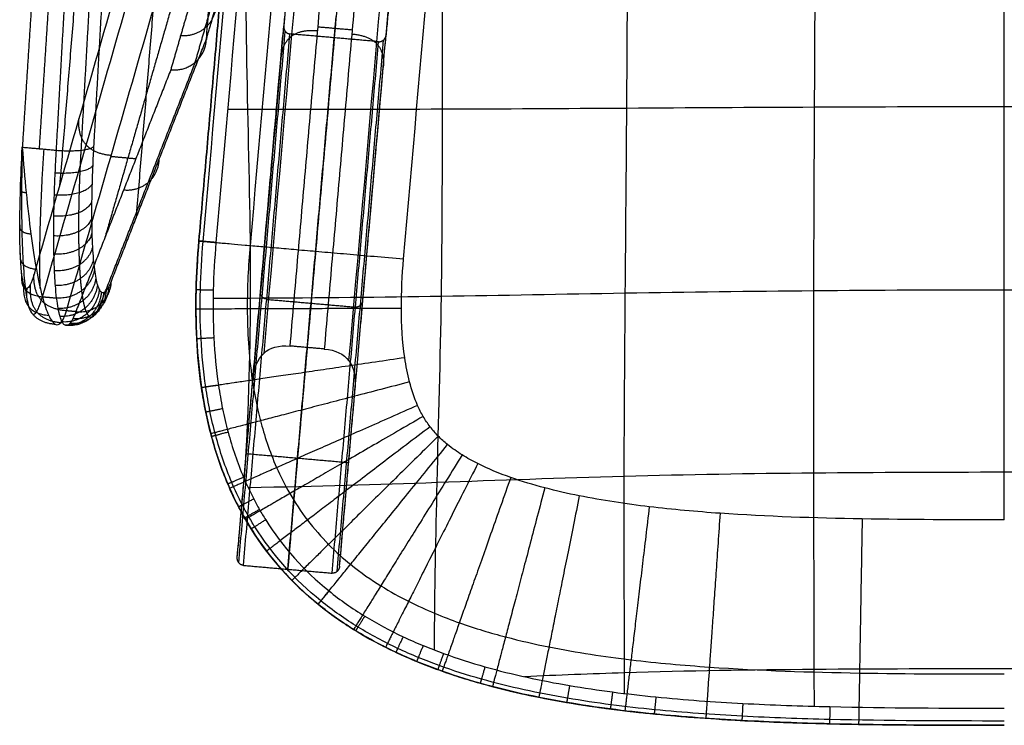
# Model space of a CAD drawing. Header units: millimetres. Extents: x 566 to 1152, y 123 to 715.
# Tile 1 of 34: x 571 to 859, y 123 to 329. Entities that reach past the tile are written whole.
import ezdxf

# ---------------------------------------------------------------- set-up
doc = ezdxf.new("R2010")
doc.units = ezdxf.units.MM
for name, color, linetype, true_color in [('Solide2$Calque 03', 7, 'Continuous', 0x090f6c), ('Solide2$Calque 04', 7, 'Continuous', 0x0c0471), ('Solide2$Calque 05', 7, 'Continuous', 0x1f1eaa)]:
    doc.layers.add(name, color=color, linetype=linetype, true_color=true_color)

msp = doc.modelspace()

# ---------------------------------------------------------------- linework, layer by layer
at = {"layer": 'Solide2$Calque 03'}
for points, knots in [([(803.31, 128.3, -106.36), (803.3, 132.04, -106.36), (803.25, 158.31, -106.36), (803.11, 196.32, -106.36), (803.11, 249.51, -106.36), (803.38, 303.15, -106.36), (803.63, 357.14, -106.36), (803.74, 411.26, -106.36), (803.72, 465.27, -106.36), (803.62, 518.94, -106.36), (803.47, 556.72, -106.36), (803.33, 582.45, -106.36), (803.32, 585.41, -106.36)], [120.335243, 120.335243, 120.335243, 120.335243, 128.96478, 184.164769, 239.364758, 294.564747, 349.764735, 404.964724, 460.164713, 515.364702, 570.564691, 577.432146, 577.432146, 577.432146, 577.432146]), ([(747.89, 132.02, -106.36), (747.88, 134.08, -106.36), (747.83, 158.55, -106.36), (747.66, 195.3, -106.36), (748.09, 248.78, -106.36), (748.55, 302.85, -106.36), (748.86, 357.19, -106.36), (748.92, 411.68, -106.36), (748.77, 466.21, -106.36), (748.3, 519.96, -106.36), (748.09, 555.05, -106.36), (747.87, 576.08, -106.36)], [124.043122, 124.043122, 124.043122, 124.043122, 128.96478, 184.164769, 239.364758, 294.564747, 349.764735, 404.964724, 460.164713, 515.364702, 568.103137, 568.103137, 568.103137, 568.103137]), ([(692.34, 144.71, -106.36), (692.49, 162.8, -106.36), (693.11, 196.02, -106.36), (694.67, 247.93, -106.36), (694.7, 302.61, -106.36), (694.74, 357.36, -106.36), (694.46, 412.26, -106.36), (694.14, 467.21, -106.36), (692.87, 513.23, -106.36), (692.5, 540.56, -106.36), (692.38, 549.91, -106.36)], [136.76226, 136.76226, 136.76226, 136.76226, 184.164769, 239.364758, 294.564747, 349.764735, 404.964724, 460.164713, 515.364702, 541.973647, 541.973647, 541.973647, 541.973647]), ([(636.94, 194.39, -106.36), (637.97, 212.13, -106.36), (639.25, 248.19, -106.36), (637.73, 302.51, -106.36), (637.27, 340, -106.36), (636.97, 359.1, -106.36), (636.96, 359.78, -106.36)], [186.453698, 186.453698, 186.453698, 186.453698, 239.364758, 294.564747, 349.764735, 351.801645, 351.801645, 351.801645, 351.801645]), ([(1085.6, 302.53, -106.36), (1083.58, 302.53, -106.36), (1059.66, 302.53, -106.36), (1023.08, 302.58, -106.36), (969.21, 302.88, -106.36), (914.27, 303.24, -106.36), (858.78, 303.39, -106.36), (803.28, 303.24, -106.36), (748.34, 302.88, -106.36), (694.48, 302.58, -106.36), (657.89, 302.53, -106.36), (633.97, 302.53, -106.36), (631.95, 302.53, -106.36)], [-226.804022, -226.804022, -226.804022, -226.804022, -221.830282, -166.372715, -110.915148, -55.45758, -0.000013, 55.457554, 110.915121, 166.372688, 221.830255, 226.804013, 226.804013, 226.804013, 226.804013]), ([(623.58, 264.16, -78.86), (623.15, 259.31, -78.86), (622.87, 254.47, -78.86), (622.65, 244.81, -78.86), (622.7, 240, -78.86), (623.23, 230.4, -78.86), (623.69, 225.61, -78.86), (625.13, 216.08, -78.86), (626.1, 211.33, -78.86), (627.71, 205.42, -78.86), (628.05, 204.24, -78.86), (628.77, 201.9, -78.86), (629.15, 200.73, -78.86), (630.35, 197.27, -78.86), (631.23, 195, -78.86), (633.16, 190.52, -78.86), (634.2, 188.32, -78.86), (635.91, 185.08, -78.86), (636.5, 184.01, -78.86), (637.72, 181.89, -78.86), (638.36, 180.84, -78.86), (644.28, 171.49, -78.86), (650.78, 164.28, -78.86), (658.42, 158.09, -78.86)], [0, 0, 0, 0, 0.125, 0.125, 0.25, 0.25, 0.375, 0.375, 0.5, 0.5, 0.53125, 0.53125, 0.5625, 0.5625, 0.625, 0.625, 0.6875, 0.6875, 0.71875, 0.71875, 0.75, 0.75, 1, 1, 1, 1]), ([(658.42, 158.09, -101.36), (650.71, 164.33, -101.36), (644.13, 171.65, -101.36), (638.18, 181.12, -101.36), (637.54, 182.19, -101.36), (636.31, 184.35, -101.36), (635.72, 185.43, -101.36), (634.01, 188.71, -101.36), (632.97, 190.93, -101.36), (630.1, 197.69, -101.36), (628.53, 202.32, -101.36), (626.63, 209.41, -101.36), (626.07, 211.79, -101.36), (625.1, 216.55, -101.36), (624.69, 218.93, -101.36), (623.64, 226.07, -101.36), (623.19, 230.84, -101.36), (622.69, 240.36, -101.36), (622.65, 245.12, -101.36), (622.88, 254.64, -101.36), (623.16, 259.41, -101.36), (623.58, 264.16, -101.36)], [0, 0, 0, 0, 0.027798, 0.027798, 0.0312727, 0.0312727, 0.0347474, 0.0347474, 0.0416969, 0.0416969, 0.0555959, 0.0555959, 0.0625454, 0.0625454, 0.0694949, 0.0694949, 0.0833939, 0.0833939, 0.0972928, 0.0972928, 0.1111918, 0.1111918, 0.1111918, 0.1111918]), ([(623.58, 264.16, -56.36), (623.02, 257.82, -56.36), (622.68, 251.28, -56.36), (622.73, 237.23, -56.36), (623.11, 229.71, -56.36), (624.95, 217.16, -56.36), (625.79, 212.69, -56.36), (628.3, 203.06, -56.36), (629.99, 197.74, -56.36), (633.85, 189.01, -56.36), (635.35, 185.99, -56.36), (638.94, 179.78, -56.36), (641.02, 176.63, -56.36), (645.64, 170.55, -56.36), (648.18, 167.64, -56.36), (653.3, 162.45, -56.36), (655.89, 160.14, -56.36), (658.42, 158.09, -56.36)], [0, 0, 0, 0, 0.01445002, 0.01445002, 0.02890005, 0.02890005, 0.03612506, 0.03612506, 0.04335007, 0.04335007, 0.04696257, 0.04696257, 0.05057508, 0.05057508, 0.05418758, 0.05418758, 0.05780009, 0.05780009, 0.05780009, 0.05780009]), ([(659.21, 159.06, -105.11), (651.6, 165.22, -105.11), (645.12, 172.43, -105.11), (639.25, 181.77, -105.11), (638.62, 182.83, -105.11), (637.4, 184.95, -105.11), (636.82, 186.02, -105.11), (635.14, 189.26, -105.11), (634.11, 191.45, -105.11), (631.28, 198.12, -105.11), (629.73, 202.69, -105.11), (627.85, 209.71, -105.11), (627.29, 212.07, -105.11), (626.33, 216.78, -105.11), (625.92, 219.14, -105.11), (624.88, 226.21, -105.11), (624.44, 230.94, -105.11), (623.94, 240.39, -105.11), (623.9, 245.12, -105.11), (624.13, 254.58, -105.11), (624.41, 259.33, -105.11), (624.82, 264.05, -105.11)], [0, 0, 0, 0, 0.027798, 0.027798, 0.0312727, 0.0312727, 0.0347474, 0.0347474, 0.0416969, 0.0416969, 0.0555959, 0.0555959, 0.0625454, 0.0625454, 0.0694949, 0.0694949, 0.0833939, 0.0833939, 0.0972928, 0.0972928, 0.1111918, 0.1111918, 0.1111918, 0.1111918]), ([(628.56, 263.72, -106.36), (628.15, 259.07, -106.36), (627.88, 254.41, -106.36), (627.65, 245.11, -106.36), (627.7, 240.48, -106.36), (628.18, 231.24, -106.36), (628.61, 226.63, -106.36), (629.62, 219.75, -106.36), (630.02, 217.46, -106.36), (630.95, 212.89, -106.36), (631.49, 210.6, -106.36), (633.31, 203.82, -106.36), (634.8, 199.41, -106.36), (637.52, 193, -106.36), (638.51, 190.9, -106.36), (640.12, 187.79, -106.36), (640.68, 186.77, -106.36), (641.85, 184.73, -106.36), (642.45, 183.73, -106.36), (648.07, 174.78, -106.36), (654.26, 167.89, -106.36), (661.57, 161.97, -106.36)], [-0.1111918, -0.1111918, -0.1111918, -0.1111918, -0.0972928, -0.0972928, -0.0833939, -0.0833939, -0.0694949, -0.0694949, -0.0625454, -0.0625454, -0.0555959, -0.0555959, -0.0416969, -0.0416969, -0.0347474, -0.0347474, -0.0312727, -0.0312727, -0.027798, -0.027798, 0, 0, 0, 0]), ([(638.52, 262.85, -26.36), (638, 256.9, -26.36), (637.68, 250.79, -26.36), (637.73, 237.84, -26.36), (638.08, 230.99, -26.36), (639.72, 219.79, -26.36), (640.47, 215.85, -26.36), (642.65, 207.47, -26.36), (644.11, 202.9, -26.36), (647.37, 195.52, -26.36), (648.63, 192.98, -26.36), (651.63, 187.8, -26.36), (653.35, 185.19, -26.36), (657.19, 180.15, -26.36), (659.29, 177.74, -26.36), (663.56, 173.41, -26.36), (665.73, 171.47, -26.36), (667.86, 169.75, -26.36)], [0, 0, 0, 0, 0.01445002, 0.01445002, 0.02890005, 0.02890005, 0.03612506, 0.03612506, 0.04335007, 0.04335007, 0.04696257, 0.04696257, 0.05057508, 0.05057508, 0.05418758, 0.05418758, 0.05780009, 0.05780009, 0.05780009, 0.05780009]), ([(696.18, 204.71, -16.36), (695.23, 205.48, -16.36), (694.33, 206.29, -16.36), (692.62, 208.03, -16.36), (691.82, 208.95, -16.36), (690.35, 210.88, -16.36), (689.69, 211.88, -16.36), (688.48, 213.97, -16.36), (687.94, 215.04, -16.36), (686.48, 218.36, -16.36), (685.71, 220.68, -16.36), (684.5, 225.33, -16.36), (684.05, 227.68, -16.36), (683, 234.82, -16.36), (682.72, 239.67, -16.36), (682.69, 249.3, -16.36), (682.93, 254.12, -16.36), (683.35, 258.93, -16.36)], [-0.05780009, -0.05780009, -0.05780009, -0.05780009, -0.05418758, -0.05418758, -0.05057508, -0.05057508, -0.04696257, -0.04696257, -0.04335007, -0.04335007, -0.03612506, -0.03612506, -0.02890005, -0.02890005, -0.01445002, -0.01445002, 0, 0, 0, 0]), ([(1089.84, 247.35, -106.36), (1086.01, 247.36, -106.36), (1060.63, 247.48, -106.36), (1023.59, 247.87, -106.36), (969.67, 248.94, -106.36), (914.48, 249.67, -106.36), (858.78, 249.91, -106.36), (803.07, 249.67, -106.36), (747.88, 248.94, -106.36), (693.97, 247.87, -106.36), (656.93, 247.48, -106.36), (631.55, 247.36, -106.36), (627.72, 247.35, -106.36)], [-231.051035, -231.051035, -231.051035, -231.051035, -221.830282, -166.372715, -110.915148, -55.45758, -0.000013, 55.457554, 110.915121, 166.372688, 221.830255, 231.051048, 231.051048, 231.051048, 231.051048]), ([(858.78, 182.74, -16.36), (844.93, 182.74, -16.36), (831.09, 182.76, -16.36), (803.42, 183.24, -16.36), (789.59, 183.68, -16.36), (768.87, 185.12, -16.36), (761.96, 185.73, -16.36), (748.24, 187.37, -16.36), (741.42, 188.4, -16.36), (731.28, 190.43, -16.36), (727.92, 191.19, -16.36), (721.24, 192.95, -16.36), (717.92, 193.94, -16.36), (711.35, 196.27, -16.36), (708.11, 197.6, -16.36), (703.45, 199.93, -16.36), (701.94, 200.77, -16.36), (698.99, 202.61, -16.36), (697.55, 203.6, -16.36), (696.18, 204.71, -16.36)], [-0.1664597, -0.1664597, -0.1664597, -0.1664597, -0.1248448, -0.1248448, -0.0832298, -0.0832298, -0.0624224, -0.0624224, -0.0416149, -0.0416149, -0.0312112, -0.0312112, -0.0208075, -0.0208075, -0.0104037, -0.0104037, -0.0052019, -0.0052019, 0, 0, 0, 0]), ([(1079.58, 192.1, -106.36), (1059.08, 192.43, -106.36), (1024.52, 193.55, -106.36), (969.84, 195.62, -106.36), (914.47, 196.49, -106.36), (858.78, 196.67, -106.36), (803.09, 196.49, -106.36), (747.71, 195.62, -106.36), (693.03, 193.55, -106.36), (658.47, 192.43, -106.36), (637.97, 192.1, -106.36)], [-220.801607, -220.801607, -220.801607, -220.801607, -166.372715, -110.915148, -55.45758, -0.000013, 55.457554, 110.915121, 166.372688, 220.801412, 220.801412, 220.801412, 220.801412]), ([(667.86, 169.75, -26.36), (670.92, 167.26, -26.36), (673.89, 165.22, -26.36), (679.49, 161.74, -26.36), (682.2, 160.25, -26.36), (690.02, 156.32, -26.36), (694.93, 154.34, -26.36), (704.33, 151.02, -26.36), (708.79, 149.7, -26.36), (717.47, 147.41, -26.36), (721.68, 146.46, -26.36), (734.06, 143.97, -26.36), (741.99, 142.8, -26.36), (757.54, 140.94, -26.36), (765.15, 140.27, -26.36), (787.65, 138.7, -26.36), (802.17, 138.26, -26.36), (830.79, 137.76, -26.36), (844.86, 137.74, -26.36), (858.78, 137.74, -26.36)], [0, 0, 0, 0, 0.0052019, 0.0052019, 0.0104037, 0.0104037, 0.0208075, 0.0208075, 0.0312112, 0.0312112, 0.0416149, 0.0416149, 0.0624224, 0.0624224, 0.0832298, 0.0832298, 0.1248448, 0.1248448, 0.1664597, 0.1664597, 0.1664597, 0.1664597]), ([(661.57, 161.97, -106.36), (664.9, 159.28, -106.36), (668.38, 156.84, -106.36), (675.62, 152.41, -106.36), (679.36, 150.41, -106.36), (685.14, 147.69, -106.36), (687.1, 146.83, -106.36), (691.05, 145.2, -106.36), (693.03, 144.43, -106.36), (699.02, 142.26, -106.36), (703.05, 140.98, -106.36), (715.24, 137.53, -106.36), (723.49, 135.77, -106.36), (735.99, 133.64, -106.36), (740.18, 133.02, -106.36), (748.59, 131.92, -106.36), (752.81, 131.44, -106.36), (765.48, 130.18, -106.36), (773.94, 129.58, -106.36), (790.89, 128.68, -106.36), (799.37, 128.39, -106.36), (824.83, 127.78, -106.36), (841.8, 127.74, -106.36), (858.78, 127.74, -106.36)], [-0.2036992, -0.2036992, -0.2036992, -0.2036992, -0.190968, -0.190968, -0.1782368, -0.1782368, -0.1718712, -0.1718712, -0.1655056, -0.1655056, -0.1527744, -0.1527744, -0.127312, -0.127312, -0.1145808, -0.1145808, -0.1018496, -0.1018496, -0.0763872, -0.0763872, -0.0509248, -0.0509248, 0, 0, 0, 0]), ([(858.78, 123.99, -105.11), (841.79, 123.99, -105.11), (824.79, 124.03, -105.11), (799.25, 124.64, -105.11), (790.73, 124.94, -105.11), (773.7, 125.84, -105.11), (765.18, 126.44, -105.11), (752.41, 127.71, -105.11), (748.15, 128.19, -105.11), (739.65, 129.3, -105.11), (735.41, 129.93, -105.11), (722.75, 132.09, -105.11), (714.37, 133.88, -105.11), (701.95, 137.39, -105.11), (697.83, 138.7, -105.11), (691.7, 140.93, -105.11), (689.67, 141.71, -105.11), (685.62, 143.39, -105.11), (683.6, 144.27, -105.11), (677.65, 147.07, -105.11), (673.79, 149.13, -105.11), (666.3, 153.72, -105.11), (662.67, 156.25, -105.11), (659.21, 159.06, -105.11)], [0, 0, 0, 0, 0.0509248, 0.0509248, 0.0763872, 0.0763872, 0.1018496, 0.1018496, 0.1145808, 0.1145808, 0.127312, 0.127312, 0.1527744, 0.1527744, 0.1655056, 0.1655056, 0.1718712, 0.1718712, 0.1782368, 0.1782368, 0.190968, 0.190968, 0.2036992, 0.2036992, 0.2036992, 0.2036992]), ([(858.78, 122.74, -101.36), (841.79, 122.74, -101.36), (824.78, 122.78, -101.36), (799.21, 123.39, -101.36), (790.68, 123.69, -101.36), (773.62, 124.59, -101.36), (765.08, 125.2, -101.36), (752.27, 126.47, -101.36), (748, 126.95, -101.36), (739.47, 128.07, -101.36), (735.22, 128.7, -101.36), (722.51, 130.86, -101.36), (714.09, 132.66, -101.36), (701.58, 136.2, -101.36), (697.44, 137.51, -101.36), (691.26, 139.76, -101.36), (689.21, 140.55, -101.36), (685.12, 142.24, -101.36), (683.09, 143.13, -101.36), (677.08, 145.96, -101.36), (673.17, 148.04, -101.36), (665.6, 152.68, -101.36), (661.93, 155.24, -101.36), (658.42, 158.09, -101.36)], [0, 0, 0, 0, 0.0509248, 0.0509248, 0.0763872, 0.0763872, 0.1018496, 0.1018496, 0.1145808, 0.1145808, 0.127312, 0.127312, 0.1527744, 0.1527744, 0.1655056, 0.1655056, 0.1718712, 0.1718712, 0.1782368, 0.1782368, 0.190968, 0.190968, 0.2036992, 0.2036992, 0.2036992, 0.2036992]), ([(658.42, 158.09, -56.36), (662.05, 155.15, -56.36), (665.52, 152.76, -56.36), (672.01, 148.72, -56.36), (675.12, 147.02, -56.36), (684, 142.56, -56.36), (689.46, 140.37, -56.36), (699.8, 136.71, -56.36), (704.64, 135.28, -56.36), (713.99, 132.82, -56.36), (718.47, 131.8, -56.36), (731.61, 129.17, -56.36), (739.9, 127.94, -56.36), (756.07, 126.01, -56.36), (763.92, 125.32, -56.36), (787, 123.71, -56.36), (801.76, 123.26, -56.36), (830.69, 122.76, -56.36), (844.83, 122.74, -56.36), (858.78, 122.74, -56.36)], [0, 0, 0, 0, 0.0052019, 0.0052019, 0.0104037, 0.0104037, 0.0208075, 0.0208075, 0.0312112, 0.0312112, 0.0416149, 0.0416149, 0.0624224, 0.0624224, 0.0832298, 0.0832298, 0.1248448, 0.1248448, 0.1664597, 0.1664597, 0.1664597, 0.1664597]), ([(658.42, 158.09, -78.86), (661.82, 155.34, -78.86), (665.35, 152.86, -78.86), (672.65, 148.34, -78.86), (676.41, 146.31, -78.86), (684.12, 142.62, -78.86), (688.08, 140.96, -78.86), (694.13, 138.7, -78.86), (696.16, 137.99, -78.86), (700.27, 136.64, -78.86), (702.35, 136, -78.86), (708.58, 134.19, -78.86), (712.77, 133.13, -78.86), (721.18, 131.23, -78.86), (725.4, 130.39, -78.86), (738.13, 128.17, -78.86), (746.69, 127.05, -78.86), (759.59, 125.73, -78.86), (763.9, 125.36, -78.86), (772.51, 124.71, -78.86), (776.82, 124.43, -78.86), (789.74, 123.73, -78.86), (798.37, 123.42, -78.86), (815.62, 122.99, -78.86), (824.25, 122.88, -78.86), (841.51, 122.75, -78.86), (850.14, 122.74, -78.86), (858.78, 122.74, -78.86)], [0, 0, 0, 0, 0.0625, 0.0625, 0.125, 0.125, 0.1875, 0.1875, 0.21875, 0.21875, 0.25, 0.25, 0.3125, 0.3125, 0.375, 0.375, 0.5, 0.5, 0.5625, 0.5625, 0.625, 0.625, 0.75, 0.75, 0.875, 0.875, 1, 1, 1, 1]), ([(998.89, 136.92, -106.36), (989.14, 137.37, -106.36), (960.89, 138.47, -106.36), (914.3, 139.16, -106.36), (858.78, 139.24, -106.36), (803.26, 139.16, -106.36), (756.66, 138.47, -106.36), (728.4, 137.37, -106.36), (718.65, 136.92, -106.36)], [-140.082665, -140.082665, -140.082665, -140.082665, -110.915148, -55.45758, -0.000013, 55.457554, 110.915121, 140.091296, 140.091296, 140.091296, 140.091296])]:
    msp.add_open_spline(points, degree=3, knots=knots, dxfattribs=at)
for points, degree in [([(858.78, 182.74, -16.36), (858.78, 357.74, -16.36), (858.78, 532.74, -16.36)], 2), ([(623.58, 264.16, -101.36), (631.22, 351.52, -101.36), (638.86, 438.89, -101.36)], 2), ([(638.86, 438.89, -56.36), (631.22, 351.52, -56.36), (623.58, 264.16, -56.36)], 2), ([(623.58, 264.16, -78.86), (631.22, 351.52, -78.86), (638.86, 438.89, -78.86)], 2), ([(624.82, 264.05, -105.11), (629.92, 322.29, -105.11), (635.01, 380.54, -105.11), (640.11, 438.78, -105.11)], 3), ([(643.84, 438.45, -106.36), (638.75, 380.21, -106.36), (633.65, 321.96, -106.36), (628.56, 263.72, -106.36)], 3), ([(653.81, 437.58, -26.36), (648.71, 379.34, -26.36), (643.62, 321.09, -26.36), (638.52, 262.85, -26.36)], 3), ([(683.35, 258.93, -16.36), (688.44, 317.17, -16.36), (693.54, 375.42, -16.36), (698.64, 433.66, -16.36)], 3), ([(628.56, 263.72, -106.36), (623.58, 264.16, -106.36), (623.58, 264.16, -101.36)], 2), ([(623.58, 264.16, -56.36), (623.58, 264.16, -16.36), (683.35, 258.93, -16.36)], 2), ([(623.58, 264.16, -101.36), (623.58, 264.16, -78.86), (623.58, 264.16, -56.36)], 2), ([(627.76, 249.76, -106.36), (622.76, 249.88, -106.36), (622.76, 249.88, -101.36)], 2), ([(622.76, 249.64, -56.36), (622.76, 249.64, -78.86), (622.76, 249.64, -101.36)], 2), ([(682.7, 244.48, -16.36), (622.7, 244.26, -16.36), (622.7, 244.26, -56.36)], 2), ([(627.94, 235.86, -106.36), (622.94, 235.6, -106.36), (622.94, 235.6, -101.36)], 2), ([(622.96, 235.2, -56.36), (622.96, 235.2, -78.86), (622.96, 235.2, -101.36)], 2), ([(683.7, 230.06, -16.36), (624.33, 221.34, -16.36), (624.33, 221.34, -56.36)], 2), ([(629.29, 222.04, -106.36), (624.34, 221.31, -106.36), (624.34, 221.31, -101.36)], 2), ([(685.11, 223, -16.36), (627.05, 207.88, -16.36), (627.05, 207.88, -56.36)], 2), ([(624.41, 220.84, -56.36), (624.41, 220.84, -78.86), (624.41, 220.84, -101.36)], 2), ([(687.45, 216.15, -16.36), (632.56, 191.92, -16.36), (632.56, 191.92, -56.36)], 2), ([(630.49, 215.17, -106.36), (625.59, 214.17, -106.36), (625.59, 214.17, -101.36)], 2), ([(689.08, 212.93, -16.36), (637.15, 182.88, -16.36), (637.15, 182.88, -56.36)], 2), ([(691.08, 209.92, -16.36), (643.33, 173.59, -16.36), (643.33, 173.59, -56.36)], 2), ([(632.1, 208.34, -106.36), (627.27, 207.04, -106.36), (627.27, 207.04, -101.36)], 2), ([(693.48, 207.16, -16.36), (650.74, 165.04, -16.36), (650.74, 165.04, -56.36)], 2), ([(627.39, 206.6, -56.36), (627.39, 206.6, -78.86), (627.39, 206.6, -101.36)], 2), ([(658.42, 158.09, -56.36), (658.42, 158.09, -16.36), (696.18, 204.71, -16.36)], 2), ([(628.41, 203.07, -56.36), (628.41, 203.07, -78.86), (628.41, 203.07, -101.36)], 2), ([(700.46, 201.69, -16.36), (668.77, 150.74, -16.36), (668.77, 150.74, -56.36)], 2), ([(629.55, 199.58, -56.36), (629.55, 199.58, -78.86), (629.55, 199.58, -101.36)], 2), ([(705, 199.15, -16.36), (678.08, 145.54, -16.36), (678.08, 145.54, -56.36)], 2), ([(636.62, 195.14, -106.36), (632.01, 193.18, -106.36), (632.01, 193.18, -101.36)], 2), ([(632.2, 192.76, -56.36), (632.2, 192.76, -78.86), (632.2, 192.76, -101.36)], 2), ([(714.63, 195.11, -16.36), (694.63, 138.54, -16.36), (694.63, 138.54, -56.36)], 2), ([(724.58, 192.07, -16.36), (709.31, 134.05, -16.36), (709.31, 134.05, -56.36)], 2), ([(639.59, 188.83, -106.36), (635.15, 186.52, -106.36), (635.15, 186.52, -101.36)], 2), ([(734.66, 189.75, -16.36), (722.85, 130.93, -16.36), (722.85, 130.93, -56.36)], 2), ([(635.34, 186.16, -56.36), (635.34, 186.16, -78.86), (635.34, 186.16, -101.36)], 2), ([(641.26, 185.75, -106.36), (636.92, 183.27, -106.36), (636.92, 183.27, -101.36)], 2), ([(755.1, 186.55, -16.36), (747.99, 126.98, -16.36), (747.99, 126.98, -56.36)], 2), ([(775.78, 184.64, -16.36), (771.61, 124.78, -16.36), (771.61, 124.78, -56.36)], 2), ([(637.11, 182.95, -56.36), (637.11, 182.95, -78.86), (637.11, 182.95, -101.36)], 2), ([(643.08, 182.73, -106.36), (638.84, 180.07, -106.36), (638.84, 180.07, -101.36)], 2), ([(817.26, 183, -16.36), (816.23, 123.01, -16.36), (816.23, 123.01, -56.36)], 2), ([(639.02, 179.8, -56.36), (639.02, 179.8, -78.86), (639.02, 179.8, -101.36)], 2), ([(661.57, 161.97, -106.36), (658.42, 158.09, -106.36), (658.42, 158.09, -101.36)], 2), ([(658.42, 158.09, -101.36), (658.42, 158.09, -78.86), (658.42, 158.09, -56.36)], 2), ([(672, 154.62, -106.36), (669.39, 150.36, -106.36), (669.39, 150.36, -101.36)], 2), ([(669, 150.6, -56.36), (669, 150.6, -78.86), (669, 150.6, -101.36)], 2), ([(683.22, 148.6, -106.36), (681.09, 144.07, -106.36), (681.09, 144.07, -101.36)], 2), ([(680.27, 144.46, -56.36), (680.27, 144.46, -78.86), (680.27, 144.46, -101.36)], 2), ([(689.07, 146.02, -106.36), (687.17, 141.39, -106.36), (687.17, 141.39, -101.36)], 2), ([(695.03, 143.71, -106.36), (693.32, 139.01, -106.36), (693.32, 139.01, -101.36)], 2), ([(692.11, 139.45, -56.36), (692.11, 139.45, -78.86), (692.11, 139.45, -101.36)], 2), ([(707.11, 139.83, -106.36), (705.75, 135.02, -106.36), (705.75, 135.02, -101.36)], 2), ([(698.22, 137.32, -56.36), (698.22, 137.32, -78.86), (698.22, 137.32, -101.36)], 2), ([(704.43, 135.4, -56.36), (704.43, 135.4, -78.86), (704.43, 135.4, -101.36)], 2), ([(731.82, 134.35, -106.36), (730.98, 129.42, -106.36), (730.98, 129.42, -101.36)], 2), ([(744.38, 132.47, -106.36), (743.73, 127.51, -106.36), (743.73, 127.51, -101.36)], 2), ([(716.97, 132.18, -56.36), (716.97, 132.18, -78.86), (716.97, 132.18, -101.36)], 2), ([(729.65, 129.65, -56.36), (729.65, 129.65, -78.86), (729.65, 129.65, -101.36)], 2), ([(757.04, 131.02, -106.36), (756.54, 126.04, -106.36), (756.54, 126.04, -101.36)], 2), ([(782.41, 129.13, -106.36), (782.15, 124.14, -106.36), (782.15, 124.14, -101.36)], 2), ([(807.85, 128.18, -106.36), (807.73, 123.19, -106.36), (807.73, 123.19, -101.36)], 2), ([(755.29, 126.17, -56.36), (755.29, 126.17, -78.86), (755.29, 126.17, -101.36)], 2), ([(768.2, 125.03, -56.36), (768.2, 125.03, -78.86), (768.2, 125.03, -101.36)], 2), ([(781.13, 124.2, -56.36), (781.13, 124.2, -78.86), (781.13, 124.2, -101.36)], 2), ([(806.99, 123.2, -56.36), (806.99, 123.2, -78.86), (806.99, 123.2, -101.36)], 2), ([(832.88, 122.81, -56.36), (832.88, 122.81, -78.86), (832.88, 122.81, -101.36)], 2)]:
    msp.add_open_spline(points, degree=degree, dxfattribs=at)
at = {"layer": 'Solide2$Calque 04'}
for points, degree in [([(658.8, 417.63, -99.95), (653.36, 355.54, -222.28), (647.93, 293.44, -344.61), (642.5, 231.35, -466.95)], 3), ([(650.22, 233.49, -466.95), (658.36, 326.63, -283.45), (666.51, 419.77, -99.95)], 2), ([(671.49, 419.34, -99.95), (663.35, 326.2, -283.45), (655.2, 233.05, -466.95)], 2), ([(676.48, 418.9, -99.95), (668.33, 325.76, -283.45), (660.18, 232.62, -466.95)], 2), ([(667.4, 229.17, -466.95), (672.84, 291.26, -344.61), (678.27, 353.36, -222.28), (683.7, 415.45, -99.95)], 3), ([(655.57, 409.47, -99.95), (650.14, 347.37, -222.28), (644.71, 285.28, -344.61), (639.28, 223.18, -466.95)], 3), ([(655.57, 409.47, -99.95), (651.96, 368.21, -99.95), (648.35, 326.96, -99.95)], 2), ([(669.16, 220.57, -466.95), (674.59, 282.66, -344.61), (680.03, 344.76, -222.28), (685.46, 406.85, -99.95)], 3), ([(685.46, 406.85, -99.95), (681.85, 365.6, -99.95), (678.24, 324.35, -99.95)], 2), ([(663.11, 323.49, -99.95), (663.38, 326.62, -99.95), (663.66, 329.74, -99.95)], 2), ([(634.78, 171.77, -466.95), (641.57, 249.37, -283.45), (648.35, 326.96, -99.95)], 2), ([(635.23, 170.19, -466.95), (642.02, 247.79, -283.45), (648.8, 325.38, -99.95)], 2), ([(658.26, 325.48, -285.72), (648.3, 326.35, -285.72), (647.52, 317.48, -281.18)], 2), ([(668.33, 325.76, -283.45), (663.35, 326.2, -283.45), (658.36, 326.63, -283.45)], 2), ([(636.58, 169.44, -466.95), (643.37, 247.03, -283.45), (650.16, 324.62, -99.95)], 2), ([(649.53, 168.3, -466.95), (656.32, 245.9, -283.45), (663.11, 323.49, -99.95)], 2), ([(676.06, 322.36, -99.95), (663.11, 323.49, -99.95), (650.16, 324.62, -99.95)], 2), ([(662.48, 167.17, -466.95), (669.27, 244.76, -283.45), (676.06, 322.36, -99.95)], 2), ([(663.95, 167.68, -466.95), (670.73, 245.27, -283.45), (677.52, 322.87, -99.95)], 2), ([(664.66, 169.16, -466.95), (671.45, 246.75, -283.45), (678.24, 324.35, -99.95)], 2), ([(668.23, 324.61, -285.72), (678.19, 323.74, -285.72), (677.41, 314.86, -281.18)], 2), ([(641.57, 249.37, -283.45), (644.5, 282.85, -283.45), (647.42, 316.32, -283.45)], 2), ([(671.45, 246.75, -283.45), (674.38, 280.23, -283.45), (677.31, 313.71, -283.45)], 2), ([(645.08, 289.54, -336.22), (645.08, 289.54, -262.33), (645.08, 289.54, -188.45)], 2), ([(674.97, 286.92, -336.22), (674.97, 286.92, -262.33), (674.97, 286.92, -188.45)], 2), ([(669.27, 244.76, -283.45), (656.32, 245.9, -283.45), (643.37, 247.03, -283.45)], 2), ([(639.28, 223.18, -466.95), (639.93, 230.64, -466.95), (643.57, 234.07, -466.95), (650.22, 233.49, -466.95)], 3), ([(655.2, 233.05, -466.95), (652.36, 200.68, -466.95), (649.53, 168.3, -466.95)], 2), ([(660.18, 232.62, -466.95), (655.2, 233.05, -466.95), (650.22, 233.49, -466.95)], 2), ([(660.18, 232.62, -466.95), (666.82, 232.04, -466.95), (669.81, 228.02, -466.95), (669.16, 220.57, -466.95)], 3), ([(634.78, 171.77, -466.95), (637.03, 197.48, -466.95), (639.28, 223.18, -466.95)], 2), ([(664.66, 169.16, -466.95), (666.91, 194.86, -466.95), (669.16, 220.57, -466.95)], 2), ([(667.31, 199.37, -466.95), (652.36, 200.68, -466.95), (637.42, 201.99, -466.95)], 2), ([(636.58, 169.44, -466.95), (649.53, 168.3, -466.95), (662.48, 167.17, -466.95)], 2)]:
    msp.add_open_spline(points, degree=degree, dxfattribs=at)
for points, knots in [([(648.35, 326.96, -99.95), (648.35, 326.9, -99.95), (648.34, 326.78, -99.95), (648.35, 326.59, -99.95), (648.37, 326.4, -99.95), (648.41, 326.2, -99.95), (648.47, 326.01, -99.95), (648.54, 325.82, -99.95), (648.63, 325.64, -99.95), (648.74, 325.46, -99.95), (648.87, 325.3, -99.95), (649, 325.15, -99.95), (649.15, 325.02, -99.95), (649.31, 324.91, -99.95), (649.48, 324.82, -99.95), (649.65, 324.74, -99.95), (649.82, 324.68, -99.95), (649.99, 324.64, -99.95), (650.1, 324.63, -99.95), (650.16, 324.62, -99.95)], [-3.277478, -3.277478, -3.277478, -3.277478, -3.093752, -2.904383, -2.710082, -2.511695, -2.310177, -2.10657, -1.901957, -1.697429, -1.494034, -1.292749, -1.094444, -0.899862, -0.709619, -0.524197, -0.343961, -0.169171, 0, 0, 0, 0]), ([(676.06, 322.36, -99.95), (676.12, 322.35, -99.95), (676.23, 322.35, -99.95), (676.4, 322.36, -99.95), (676.58, 322.38, -99.95), (676.76, 322.43, -99.95), (676.94, 322.49, -99.95), (677.12, 322.58, -99.95), (677.29, 322.68, -99.95), (677.45, 322.8, -99.95), (677.6, 322.94, -99.95), (677.74, 323.09, -99.95), (677.86, 323.25, -99.95), (677.96, 323.43, -99.95), (678.05, 323.61, -99.95), (678.13, 323.79, -99.95), (678.18, 323.98, -99.95), (678.22, 324.16, -99.95), (678.24, 324.29, -99.95), (678.24, 324.35, -99.95)], [0, 0, 0, 0, 0.169171, 0.343961, 0.524197, 0.709619, 0.899862, 1.094444, 1.292749, 1.494034, 1.697429, 1.901957, 2.10657, 2.310177, 2.511695, 2.710082, 2.904383, 3.093752, 3.277478, 3.277478, 3.277478, 3.277478]), ([(636.58, 169.44, -466.95), (636.52, 169.44, -466.95), (636.41, 169.46, -466.95), (636.24, 169.49, -466.95), (636.07, 169.55, -466.95), (635.9, 169.63, -466.95), (635.73, 169.72, -466.95), (635.58, 169.83, -466.95), (635.43, 169.97, -466.95), (635.29, 170.11, -466.95), (635.16, 170.27, -466.95), (635.06, 170.45, -466.95), (634.96, 170.63, -466.95), (634.89, 170.82, -466.95), (634.83, 171.01, -466.95), (634.79, 171.21, -466.95), (634.77, 171.4, -466.95), (634.77, 171.59, -466.95), (634.77, 171.71, -466.95), (634.78, 171.77, -466.95)], [0, 0, 0, 0, 0.169171, 0.343961, 0.524197, 0.709619, 0.899862, 1.094444, 1.292749, 1.494034, 1.697429, 1.901957, 2.10657, 2.310177, 2.511695, 2.710082, 2.904383, 3.093752, 3.277478, 3.277478, 3.277478, 3.277478]), ([(664.66, 169.16, -466.95), (664.66, 169.1, -466.95), (664.64, 168.97, -466.95), (664.6, 168.79, -466.95), (664.55, 168.6, -466.95), (664.48, 168.42, -466.95), (664.39, 168.24, -466.95), (664.28, 168.06, -466.95), (664.16, 167.9, -466.95), (664.02, 167.75, -466.95), (663.87, 167.61, -466.95), (663.71, 167.49, -466.95), (663.54, 167.39, -466.95), (663.37, 167.3, -466.95), (663.19, 167.24, -466.95), (663.01, 167.2, -466.95), (662.83, 167.17, -466.95), (662.65, 167.16, -466.95), (662.54, 167.16, -466.95), (662.48, 167.17, -466.95)], [-3.277478, -3.277478, -3.277478, -3.277478, -3.093752, -2.904383, -2.710082, -2.511695, -2.310177, -2.10657, -1.901957, -1.697429, -1.494034, -1.292749, -1.094444, -0.899862, -0.709619, -0.524197, -0.343961, -0.169171, 0, 0, 0, 0])]:
    msp.add_open_spline(points, degree=3, knots=knots, dxfattribs=at)
for points in [[(643.38, 247.2, -283.06), (641.39, 247.37, -283.06), (641.55, 249.2, -283.84)], [(669.28, 244.93, -283.06), (671.28, 244.75, -283.06), (671.44, 246.59, -283.84)]]:
    msp.add_rational_spline(points, [1, 0.707106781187, 1], degree=2, dxfattribs=at)
at = {"layer": 'Solide2$Calque 05'}
for points, degree in [([(625.77, 323.17, -38.92), (630.86, 385.62, -38.67), (635.95, 448.07, -38.42)], 2), ([(594.01, 416.7, 73.01), (588.46, 348.55, 72.74), (582.91, 280.4, 72.47)], 2), ([(616.47, 408.83, 94.1), (610.85, 339.83, 93.82), (605.22, 270.83, 93.54)], 2), ([(576.98, 368.99, 232.76), (574.49, 330.27, 224.57), (572, 291.55, 216.39)], 2), ([(577.01, 291.11, 216.81), (579.5, 329.82, 224.99), (582, 368.54, 233.18)], 2), ([(581.96, 290.66, 217.22), (584.13, 329.41, 225.38), (586.31, 368.16, 233.54)], 2), ([(593.48, 368.35, 231.4), (591.3, 329.51, 223.22), (589.12, 290.67, 215.04)], 2), ([(597.22, 370.06, 225.03), (595.02, 330.92, 216.79), (592.83, 291.79, 208.55)], 2), ([(601.44, 344.63, -89.15), (592.77, 314.58, -13.53), (584.1, 284.53, 62.09), (575.43, 254.47, 137.71)], 3), ([(625.76, 323.01, -38.95), (628.68, 333.13, -64.4), (631.6, 343.24, -89.85)], 2), ([(603.26, 336.02, -89.24), (594.69, 306.31, -14.48), (586.12, 276.6, 60.28), (577.54, 246.89, 135.04)], 3), ([(622.51, 316.35, -41.96), (625.26, 325.86, -65.89), (628, 335.37, -89.81)], 2), ([(584.87, 243.77, 134.7), (593.44, 273.46, 59.99), (602, 303.15, -14.72), (610.57, 332.84, -89.42)], 3), ([(615.6, 332.61, -89.54), (605.87, 298.89, -4.7), (596.14, 265.18, 80.13)], 2), ([(620.62, 332.38, -89.66), (617.99, 323.27, -66.73), (615.36, 314.15, -43.8)], 2), ([(598.02, 252.46, 140.02), (611.89, 287.82, 50.55), (625.77, 323.17, -38.92)], 2), ([(594.83, 245.72, 136.92), (608.7, 281.06, 47.49), (622.57, 316.4, -41.93)], 2), ([(615.36, 314.15, -43.8), (601.5, 278.84, 45.57), (587.64, 243.52, 134.93)], 2), ([(597.96, 289.12, 20.59), (588.03, 290.01, 19.76), (588.51, 299.82, 23.6)], 2), ([(572, 291.55, 216.39), (576.98, 291.11, 216.8), (581.96, 290.66, 217.22)], 2), ([(605.15, 288.13, 22.04), (601.51, 288.46, 21.74), (597.86, 288.79, 21.43)], 2), ([(571.48, 279.25, 210.44), (571.27, 278.47, 212.16), (573.13, 278.3, 212.31)], 2), ([(571.29, 268.83, 202.35), (570.86, 266.57, 205.32), (574.51, 266.24, 205.62)], 2), ([(571.41, 260.63, 192.68), (570.78, 256.42, 196.19), (576.11, 255.94, 196.63)], 2), ([(571.82, 254.8, 181.96), (571.04, 248.49, 185.2), (577.86, 247.88, 185.77)], 2), ([(584.87, 243.77, 134.7), (574.94, 244.66, 133.87), (575.43, 254.47, 137.71)], 2), ([(572.46, 251.38, 170.71), (571.61, 243.17, 172.88), (579.71, 242.45, 173.56)], 2), ([(573.31, 250.28, 159.37), (572.49, 240.7, 159.81), (581.56, 239.89, 160.57)], 2), ([(574.31, 251.37, 148.28), (573.61, 241.21, 146.59), (583.32, 240.34, 147.41)], 2), ([(577.86, 247.88, 185.77), (579.95, 247.7, 185.95), (582.03, 247.51, 186.12)], 2), ([(587.64, 243.52, 134.93), (586.25, 243.64, 134.82), (584.87, 243.77, 134.7)], 2)]:
    msp.add_open_spline(points, degree=degree, dxfattribs=at)
for points, weights, degree, knots in [([(618.26, 324.2, -69.07), (622.38, 323.83, -68.73), (625.43, 326.44, -67.36), (628.48, 329.06, -65.99), (628.68, 333.13, -64.4)], [0.961665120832, 0.905998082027, 1, 0.905998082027, 0.961665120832], 2, [3.145426, 3.145426, 3.145426, 3.926991, 3.926991, 4.708555, 4.708555, 4.708555]), ([(589.12, 290.67, 215.04), (589, 288.54, 214.6), (588.89, 286.42, 214.04), (588.71, 282.27, 212.7), (588.64, 280.23, 211.93), (588.52, 276.24, 210.17), (588.48, 274.29, 209.19), (588.43, 270.51, 207.03), (588.42, 268.67, 205.86), (588.43, 265.15, 203.32), (588.46, 263.45, 201.97), (588.54, 260.22, 199.09), (588.6, 258.68, 197.56), (588.74, 255.78, 194.37), (588.83, 254.42, 192.7), (589.04, 251.88, 189.23), (589.16, 250.71, 187.43), (589.43, 248.58, 183.73), (589.58, 247.61, 181.82), (589.91, 245.9, 177.93), (590.09, 245.16, 175.94), (590.47, 243.89, 171.9), (590.68, 243.37, 169.85), (591.11, 242.56, 165.71), (591.33, 242.27, 163.63), (591.81, 241.93, 159.44), (592.06, 241.88, 157.34), (592.57, 242.02, 153.16), (592.84, 242.2, 151.07), (593.38, 242.81, 146.94), (593.66, 243.23, 144.89), (594.24, 244.3, 140.85), (594.53, 244.96, 138.87), (594.83, 245.72, 136.92)], [0.860519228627, 0.860465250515, 0.860397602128, 0.860235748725, 0.860141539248, 0.859927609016, 0.859807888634, 0.859544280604, 0.859400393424, 0.859090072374, 0.858923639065, 0.85857010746, 0.858383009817, 0.857990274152, 0.857784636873, 0.857357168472, 0.857135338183, 0.856678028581, 0.856442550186, 0.855960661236, 0.855714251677, 0.855213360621, 0.854958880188, 0.854444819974, 0.854185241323, 0.85366403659, 0.853402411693, 0.852880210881, 0.852619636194, 0.852102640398, 0.85184622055, 0.851340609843, 0.8510914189, 0.850847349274], 3, [3.353909, 3.353909, 3.353909, 3.353909, 3.462812, 3.462812, 3.571716, 3.571716, 3.680619, 3.680619, 3.789522, 3.789522, 3.898425, 3.898425, 4.007329, 4.007329, 4.116232, 4.116232, 4.225135, 4.225135, 4.334039, 4.334039, 4.442942, 4.442942, 4.551845, 4.551845, 4.660748, 4.660748, 4.769652, 4.769652, 4.878555, 4.878555, 4.987458, 4.987458, 5.096361, 5.096361, 5.096361, 5.096361]), ([(601.6, 279.09, 44.93), (605.74, 278.66, 45.42), (608.79, 281.29, 46.92), (611.84, 283.91, 48.41), (611.98, 288.03, 50.01)], [0.960921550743, 0.904211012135, 1, 0.904211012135, 0.960921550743], 2, [3.14554, 3.14554, 3.14554, 3.934616, 3.934616, 4.723691, 4.723691, 4.723691])]:
    msp.add_rational_spline(points, weights, degree=degree, knots=knots, dxfattribs=at)
for points, weights, degree in [([(615.36, 314.15, -43.8), (621.17, 313.59, -43.21), (625.48, 317.26, -41.2), (625.76, 323.01, -38.95)], [1, 0.804737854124, 0.804737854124, 1], 3), ([(625.77, 323.17, -38.92), (625.77, 323.12, -38.92), (625.76, 323.06, -38.93), (625.76, 323.01, -38.95)], [1, 0.999980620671, 0.999980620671, 1], 3), ([(577.26, 250.29, 189.56), (576.66, 264.87, 211.4), (578.35, 290.99, 216.92)], [0.981350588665, 0.890913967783, 0.952891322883], 2), ([(581.96, 290.66, 217.22), (591.51, 289.9, 218.04), (592.83, 291.79, 208.55)], [1, 0.721038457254, 1], 2), ([(592.55, 286.24, 207.08), (591.18, 283.28, 216.29), (581.62, 284, 215.45)], [1, 0.720633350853, 1], 2), ([(592.36, 280.87, 205.04), (590.95, 276.87, 213.87), (581.38, 277.57, 213)], [1, 0.720069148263, 1], 2), ([(592.26, 275.75, 202.45), (590.83, 270.75, 210.81), (581.23, 271.42, 209.9)], [1, 0.719352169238, 1], 2), ([(592.25, 270.93, 199.36), (590.81, 264.99, 207.13), (581.19, 265.65, 206.18)], [1, 0.718490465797, 1], 2), ([(592.32, 266.48, 195.78), (590.89, 259.66, 202.88), (581.25, 260.31, 201.89)], [1, 0.717493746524, 1], 2), ([(592.48, 262.45, 191.77), (591.08, 254.81, 198.12), (581.41, 255.47, 197.08)], [1, 0.716373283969, 1], 2), ([(592.73, 258.88, 187.38), (591.37, 250.52, 192.89), (581.67, 251.19, 191.8)], [1, 0.715141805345, 1], 2), ([(593.06, 255.81, 182.65), (591.76, 246.82, 187.25), (582.03, 247.51, 186.12)], [1, 0.713813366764, 1], 2), ([(593.47, 253.29, 177.64), (592.24, 243.77, 181.28), (582.48, 244.49, 180.11)], [1, 0.712403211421, 1], 2), ([(593.95, 251.34, 172.42), (592.81, 241.39, 175.04), (583.02, 242.15, 173.84)], [1, 0.710927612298, 1], 2), ([(597.24, 250.74, 145.22), (596.74, 240.45, 142.4), (586.75, 241.45, 141.18)], [1, 0.703186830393, 1], 2), ([(587.64, 243.52, 134.93), (597.67, 242.48, 136.14), (598.02, 252.46, 140.02)], [1, 0.701694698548, 1], 2), ([(594.5, 249.99, 167.03), (593.46, 239.73, 168.6), (583.63, 240.53, 167.37)], [1, 0.709403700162, 1], 2), ([(595.11, 249.25, 161.56), (594.19, 238.79, 162.04), (584.32, 239.65, 160.8)], [1, 0.707849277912, 1], 2), ([(595.77, 249.12, 156.05), (594.99, 238.6, 155.43), (585.08, 239.51, 154.19)], [1, 0.706282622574, 1], 2), ([(596.49, 249.63, 150.58), (595.84, 239.16, 148.86), (585.89, 240.11, 147.62)], [1, 0.704722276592, 1], 2)]:
    msp.add_rational_spline(points, weights, degree=degree, dxfattribs=at)
for points, knots in [([(575.43, 254.47, 137.71), (575.04, 253.12, 141.12), (574.66, 252.07, 144.65), (573.95, 250.66, 151.9), (573.61, 250.29, 155.61), (573, 250.27, 163.12), (572.71, 250.63, 166.92), (572.21, 252.13, 174.5), (572, 253.26, 178.27), (571.64, 256.34, 185.65), (571.5, 258.29, 189.25), (571.32, 262.97, 196.11), (571.28, 265.72, 199.36), (571.3, 271.95, 205.34), (571.36, 275.44, 208.07), (571.6, 283.06, 212.81), (571.77, 287.19, 214.82), (572, 291.55, 216.39)], [-6.667158, -6.667158, -6.667158, -6.667158, -6.449351, -6.449351, -6.231545, -6.231545, -6.013738, -6.013738, -5.795932, -5.795932, -5.578125, -5.578125, -5.360318, -5.360318, -5.142512, -5.142512, -4.924705, -4.924705, -4.924705, -4.924705]), ([(572, 291.55, 216.39), (571.88, 287.08, 215.3), (571.81, 282.74, 213.74), (571.77, 274.51, 209.79), (571.8, 270.62, 207.4), (571.96, 263.48, 201.9), (572.09, 260.23, 198.8), (572.45, 254.48, 192.04), (572.67, 251.98, 188.38), (573.2, 247.85, 180.69), (573.51, 246.22, 176.65), (574.19, 243.87, 168.37), (574.56, 243.15, 164.13), (575.36, 242.64, 155.64), (575.78, 242.86, 151.39), (576.65, 244.2, 143.05), (577.09, 245.33, 138.96), (577.54, 246.89, 135.04)], [4.924705, 4.924705, 4.924705, 4.924705, 5.142512, 5.142512, 5.360318, 5.360318, 5.578125, 5.578125, 5.795932, 5.795932, 6.013738, 6.013738, 6.231545, 6.231545, 6.449351, 6.449351, 6.667158, 6.667158, 6.667158, 6.667158]), ([(572, 291.55, 216.39), (572.33, 287.01, 215.49), (572.7, 282.55, 214.12), (573.55, 274.05, 210.5), (574.01, 270, 208.25), (575.01, 262.49, 202.99), (575.54, 259.03, 199.97), (576.67, 252.86, 193.3), (577.26, 250.15, 189.65), (578.47, 245.62, 181.9), (579.09, 243.79, 177.79), (580.33, 241.11, 169.32), (580.96, 240.25, 164.96), (582.17, 239.54, 156.17), (582.76, 239.69, 151.75), (583.88, 240.99, 143.06), (584.4, 242.14, 138.79), (584.87, 243.77, 134.7)], [4.924705, 4.924705, 4.924705, 4.924705, 5.142512, 5.142512, 5.360318, 5.360318, 5.578125, 5.578125, 5.795932, 5.795932, 6.013738, 6.013738, 6.231545, 6.231545, 6.449351, 6.449351, 6.667158, 6.667158, 6.667158, 6.667158]), ([(587.64, 243.52, 134.93), (587.34, 242.71, 136.97), (587.04, 242.02, 139.06), (586.45, 240.88, 143.3), (586.17, 240.44, 145.45), (585.61, 239.78, 149.79), (585.34, 239.58, 151.99), (584.82, 239.43, 156.39), (584.56, 239.48, 158.59), (584.08, 239.82, 163), (583.85, 240.11, 165.19), (583.42, 240.95, 169.55), (583.21, 241.49, 171.71), (582.82, 242.81, 175.96), (582.65, 243.59, 178.06), (582.32, 245.38, 182.16), (582.17, 246.39, 184.17), (581.9, 248.63, 188.07), (581.78, 249.86, 189.97), (581.57, 252.51, 193.63), (581.48, 253.94, 195.39), (581.34, 256.99, 198.76), (581.29, 258.61, 200.37), (581.21, 262.01, 203.41), (581.19, 263.79, 204.84), (581.19, 267.5, 207.52), (581.2, 269.43, 208.76), (581.26, 273.41, 211.04), (581.31, 275.46, 212.07), (581.44, 279.67, 213.93), (581.52, 281.82, 214.75), (581.72, 286.19, 216.16), (581.83, 288.42, 216.75), (581.96, 290.66, 217.22)], [-5.096361, -5.096361, -5.096361, -5.096361, -4.987458, -4.987458, -4.878555, -4.878555, -4.769652, -4.769652, -4.660748, -4.660748, -4.551845, -4.551845, -4.442942, -4.442942, -4.334039, -4.334039, -4.225135, -4.225135, -4.116232, -4.116232, -4.007329, -4.007329, -3.898425, -3.898425, -3.789522, -3.789522, -3.680619, -3.680619, -3.571716, -3.571716, -3.462812, -3.462812, -3.353909, -3.353909, -3.353909, -3.353909]), ([(592.83, 291.79, 208.55), (592.72, 289.91, 208.16), (592.63, 288.06, 207.67), (592.48, 284.41, 206.49), (592.41, 282.62, 205.81), (592.31, 279.12, 204.27), (592.28, 277.41, 203.4), (592.24, 274.09, 201.5), (592.24, 272.48, 200.47), (592.26, 269.39, 198.24), (592.28, 267.9, 197.05), (592.36, 265.07, 194.52), (592.41, 263.72, 193.18), (592.55, 261.18, 190.37), (592.63, 259.98, 188.9), (592.82, 257.77, 185.86), (592.93, 256.75, 184.28), (593.18, 254.88, 181.03), (593.32, 254.04, 179.35), (593.61, 252.54, 175.93), (593.77, 251.89, 174.19), (594.12, 250.79, 170.65), (594.3, 250.34, 168.85), (594.69, 249.64, 165.22), (594.89, 249.39, 163.39), (595.32, 249.1, 159.72), (595.54, 249.06, 157.89), (596, 249.19, 154.22), (596.24, 249.36, 152.39), (596.73, 249.9, 148.78), (596.98, 250.27, 146.98), (597.49, 251.22, 143.45), (597.75, 251.79, 141.72), (598.02, 252.46, 140.02)], [3.353909, 3.353909, 3.353909, 3.353909, 3.462812, 3.462812, 3.571716, 3.571716, 3.680619, 3.680619, 3.789522, 3.789522, 3.898425, 3.898425, 4.007329, 4.007329, 4.116232, 4.116232, 4.225135, 4.225135, 4.334039, 4.334039, 4.442942, 4.442942, 4.551845, 4.551845, 4.660748, 4.660748, 4.769652, 4.769652, 4.878555, 4.878555, 4.987458, 4.987458, 5.096361, 5.096361, 5.096361, 5.096361])]:
    msp.add_open_spline(points, degree=3, knots=knots, dxfattribs=at)

doc.saveas('drawing.dxf')
